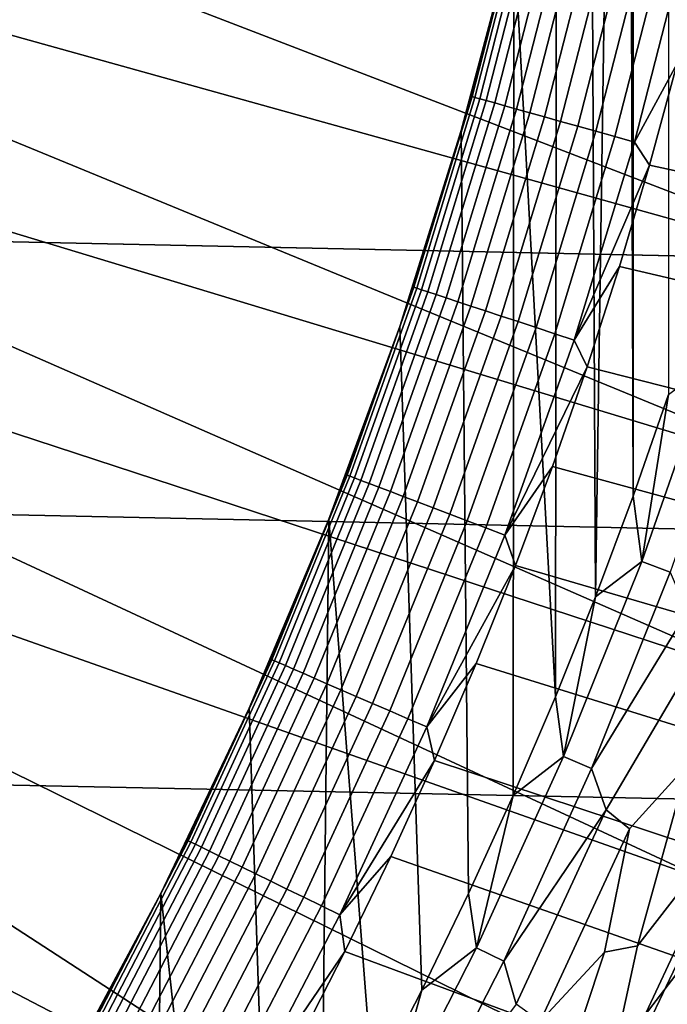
# Model space of a CAD drawing. Header units: metres. Extents: x -29 to 117, y -464 to 29.
# Tile 186 of 256: x 16.34 to 19.15, y -9.07 to -4.79. Entities that reach past the tile are written whole.
import ezdxf

# ---------------------------------------------------------------- set-up
doc = ezdxf.new("R2010")
doc.units = ezdxf.units.M
doc.layers.add('solid_24_501_056_XXX', color=7, linetype='CONTINUOUS')

msp = doc.modelspace()

# ---------------------------------------------------------------- linework, layer by layer
at = {"layer": 'solid_24_501_056_XXX'}
for points in [[(19.15242, -6.420645, 126.5), (18.99894, -6.861476, 126.5), (19, 0, 126.5), (19.15242, 6.420645, 126.5)], [(18.99894, -6.861476, 126.5), (18.979097, -0.890888, 126.5), (19, 0, 126.5)], [(18.99894, -6.861476, 126.5), (18.835306, -7.298701, 126.5), (18.916512, -1.779112, 126.5), (18.979097, -0.890888, 126.5)], [(18.835306, -7.298701, 126.5), (18.81233, -2.663877, 126.5), (18.916512, -1.779112, 126.5)], [(-28.798632, -2.418251, -99.5), (28.672085, -3.622384, -99.5), (28.495304, -4.819527, -99.5), (-28.672085, -3.622384, -99.5)], [(18.835306, -7.298701, 126.5), (18.661739, -7.731716, 126.5), (18.666765, -3.542825, 126.5), (18.81233, -2.663877, 126.5)], [(18.661739, -7.731716, 126.5), (18.480223, -4.413732, 126.5), (18.666765, -3.542825, 126.5)], [(-28.672085, -3.622384, -99.5), (28.495304, -4.819527, -99.5), (28.268473, -6.008511, -99.5), (-28.495304, -4.819527, -99.5)], [(20.5, -5.08529, 149.378677), (20.5, -4.148525, 149.584457), (16.481037, -3.642151, 153.621323), (16.388216, -4.039331, 153.621323)], [(20.261585, -5.96476, 149.378677), (20.5, -5.08529, 149.378677), (16.388216, -4.039331, 153.621323), (16.285826, -4.434153, 153.621323)], [(18.299597, -5.127306, 124.746147), (18.514, -4.289094, 124.746147), (18.371672, -4.845793, 124.839096)], [(18.312084, -5.130805, 124.653915), (18.526632, -4.292021, 124.653915), (18.514, -4.289094, 124.746147), (18.299597, -5.127306, 124.746147)], [(18.332779, -5.136604, 124.563286), (18.547571, -4.296872, 124.563286), (18.526632, -4.292021, 124.653915), (18.312084, -5.130805, 124.653915)], [(18.361506, -5.144653, 124.475044), (18.576633, -4.303605, 124.475044), (18.547571, -4.296872, 124.563286), (18.332779, -5.136604, 124.563286)], [(18.398012, -5.154881, 124.389969), (18.613569, -4.312161, 124.389969), (18.576633, -4.303605, 124.475044), (18.361506, -5.144653, 124.475044)], [(18.514, -4.289094, 124.746147), (18.480219, -4.413783, 124.839096), (18.371672, -4.845793, 124.839096)], [(18.441982, -5.167202, 124.308784), (18.658054, -4.322467, 124.308784), (18.613569, -4.312161, 124.389969), (18.398012, -5.154881, 124.389969)], [(18.493036, -5.181506, 124.232208), (18.709705, -4.334433, 124.232208), (18.658054, -4.322467, 124.308784), (18.441982, -5.167202, 124.308784)], [(18.55073, -5.19767, 124.160889), (18.768074, -4.347955, 124.160889), (18.709705, -4.334433, 124.232208), (18.493036, -5.181506, 124.232208)], [(18.614561, -5.215556, 124.095459), (18.832655, -4.362916, 124.095459), (18.768074, -4.347955, 124.160889), (18.55073, -5.19767, 124.160889)], [(18.683979, -5.235005, 124.036476), (18.902885, -4.379186, 124.036476), (18.832655, -4.362916, 124.095459), (18.614561, -5.215556, 124.095459)], [(18.758379, -5.255851, 123.984459), (18.978157, -4.396625, 123.984459), (18.902885, -4.379186, 124.036476), (18.683979, -5.235005, 124.036476)], [(18.837116, -5.277913, 123.939857), (19.057817, -4.415079, 123.939857), (18.978157, -4.396625, 123.984459), (18.758379, -5.255851, 123.984459)], [(20.261585, -5.96476, 149.378677), (16.285826, -4.434153, 153.621323), (16.173923, -4.826385, 153.621323)], [(18.371672, -4.845793, 124.839096), (18.480219, -4.413783, 124.839096), (18.480223, -4.413732, 126.5), (18.253027, -5.275132, 126.5)], [(18.478096, -8.160852, 126.5), (18.284573, -8.585698, 126.5), (18.253027, -5.275132, 126.5), (18.480223, -4.413732, 126.5)], [(18.661739, -7.731716, 126.5), (18.478096, -8.160852, 126.5), (18.480223, -4.413732, 126.5)], [(18.91951, -5.300998, 123.903053), (19.141176, -4.434391, 123.903053), (19.057817, -4.415079, 123.939857), (18.837116, -5.277913, 123.939857)], [(19.004841, -5.324907, 123.874374), (19.227507, -4.454391, 123.874374), (19.141176, -4.434391, 123.903053), (18.91951, -5.300998, 123.903053)], [(19.227507, -4.454391, 123.874374), (19.004841, -5.324907, 123.874374), (19.189749, -4.983748, 123.854294), (19.299746, -4.539167, 123.854294)], [(-28.495304, -4.819527, -99.5), (28.268473, -6.008511, -99.5), (27.991997, -7.187365, -99.5), (-28.268473, -6.008511, -99.5)], [(19.985458, -6.833128, 149.378677), (20.261585, -5.96476, 149.378677), (16.173923, -4.826385, 153.621323), (16.052578, -5.215799, 153.621323)], [(18.299597, -5.127306, 124.746147), (18.371672, -4.845793, 124.839096), (18.253027, -5.275132, 126.5), (18.253025, -5.27514, 124.839096)], [(19.004841, -5.324907, 123.874374), (19.069513, -5.425668, 123.854294), (19.189749, -4.983748, 123.854294)], [(20.488665, -5.24049, 123.621208), (19.189749, -4.983748, 123.854294), (19.069513, -5.425668, 123.854294), (20.364061, -5.705529, 123.621208)], [(18.047266, -5.954892, 124.746147), (18.299597, -5.127306, 124.746147), (18.124346, -5.701587, 124.839096)], [(18.05958, -5.958955, 124.653915), (18.312084, -5.130805, 124.653915), (18.299597, -5.127306, 124.746147), (18.047266, -5.954892, 124.746147)], [(18.299597, -5.127306, 124.746147), (18.253025, -5.27514, 124.839096), (18.124346, -5.701587, 124.839096)], [(18.07999, -5.96569, 124.563286), (18.332779, -5.136604, 124.563286), (18.312084, -5.130805, 124.653915), (18.05958, -5.958955, 124.653915)], [(18.10832, -5.975038, 124.475044), (18.361506, -5.144653, 124.475044), (18.332779, -5.136604, 124.563286), (18.07999, -5.96569, 124.563286)], [(18.144323, -5.986917, 124.389969), (18.398012, -5.154881, 124.389969), (18.361506, -5.144653, 124.475044), (18.10832, -5.975038, 124.475044)], [(18.187689, -6.001226, 124.308784), (18.441982, -5.167202, 124.308784), (18.398012, -5.154881, 124.389969), (18.144323, -5.986917, 124.389969)], [(18.238037, -6.017839, 124.232208), (18.493036, -5.181506, 124.232208), (18.441982, -5.167202, 124.308784), (18.187689, -6.001226, 124.308784)], [(18.294935, -6.036613, 124.160889), (18.55073, -5.19767, 124.160889), (18.493036, -5.181506, 124.232208), (18.238037, -6.017839, 124.232208)], [(18.357887, -6.057385, 124.095459), (18.614561, -5.215556, 124.095459), (18.55073, -5.19767, 124.160889), (18.294935, -6.036613, 124.160889)], [(19.985458, -6.833128, 149.378677), (16.052578, -5.215799, 153.621323), (15.921858, -5.602168, 153.621323)], [(18.426348, -6.079974, 124.036476), (18.683979, -5.235005, 124.036476), (18.614561, -5.215556, 124.095459), (18.357887, -6.057385, 124.095459)], [(18.499722, -6.104185, 123.984459), (18.758379, -5.255851, 123.984459), (18.683979, -5.235005, 124.036476), (18.426348, -6.079974, 124.036476)], [(18.124346, -5.701587, 124.839096), (18.253025, -5.27514, 124.839096), (18.253027, -5.275132, 126.5), (17.985661, -6.125006, 126.5)], [(18.284573, -8.585698, 126.5), (18.08143, -9.005654, 126.5), (17.985661, -6.125006, 126.5), (18.253027, -5.275132, 126.5)], [(18.577374, -6.129807, 123.939857), (18.837116, -5.277913, 123.939857), (18.758379, -5.255851, 123.984459), (18.499722, -6.104185, 123.984459)], [(18.65863, -6.156618, 123.903053), (18.91951, -5.300998, 123.903053), (18.837116, -5.277913, 123.939857), (18.577374, -6.129807, 123.939857)], [(18.742785, -6.184386, 123.874374), (19.004841, -5.324907, 123.874374), (18.91951, -5.300998, 123.903053), (18.65863, -6.156618, 123.903053)], [(18.742785, -6.184386, 123.874374), (19.069513, -5.425668, 123.854294), (19.004841, -5.324907, 123.874374)], [(18.742785, -6.184386, 123.874374), (18.939104, -5.86469, 123.854294), (19.069513, -5.425668, 123.854294)], [(20.364061, -5.705529, 123.621208), (19.069513, -5.425668, 123.854294), (18.939104, -5.86469, 123.854294), (20.228907, -6.167613, 123.621208)], [(19.672134, -7.688778, 149.378677), (19.985458, -6.833128, 149.378677), (15.921858, -5.602168, 153.621323), (15.781839, -5.985264, 153.621323)], [(18.047266, -5.954892, 124.746147), (18.124346, -5.701587, 124.839096), (17.985661, -6.125006, 126.5), (17.985704, -6.124901, 124.839096)], [(18.742785, -6.184386, 123.874374), (18.798588, -6.300581, 123.854294), (18.939104, -5.86469, 123.854294)], [(20.228907, -6.167613, 123.621208), (18.939104, -5.86469, 123.854294), (18.798588, -6.300581, 123.854294), (20.083265, -6.626502, 123.621208)], [(17.757528, -6.770135, 124.746147), (18.047266, -5.954892, 124.746147), (17.837179, -6.544848, 124.839096)], [(17.769644, -6.774755, 124.653915), (18.05958, -5.958955, 124.653915), (18.047266, -5.954892, 124.746147), (17.757528, -6.770135, 124.746147)], [(17.789728, -6.782411, 124.563286), (18.07999, -5.96569, 124.563286), (18.05958, -5.958955, 124.653915), (17.769644, -6.774755, 124.653915)], [(17.817602, -6.793038, 124.475044), (18.10832, -5.975038, 124.475044), (18.07999, -5.96569, 124.563286), (17.789728, -6.782411, 124.563286)], [(17.853027, -6.806545, 124.389969), (18.144323, -5.986917, 124.389969), (18.10832, -5.975038, 124.475044), (17.817602, -6.793038, 124.475044)], [(18.047266, -5.954892, 124.746147), (17.985704, -6.124901, 124.839096), (17.837179, -6.544848, 124.839096)], [(-28.268473, -6.008511, -99.5), (27.991997, -7.187365, -99.5), (27.666569, -8.352916, -99.5), (-27.991997, -7.187365, -99.5)], [(19.672134, -7.688778, 149.378677), (15.781839, -5.985264, 153.621323), (15.632605, -6.364865, 153.621323)], [(17.895697, -6.822812, 124.308784), (18.187689, -6.001226, 124.308784), (18.144323, -5.986917, 124.389969), (17.853027, -6.806545, 124.389969)], [(17.945238, -6.8417, 124.232208), (18.238037, -6.017839, 124.232208), (18.187689, -6.001226, 124.308784), (17.895697, -6.822812, 124.308784)], [(18.001221, -6.863044, 124.160889), (18.294935, -6.036613, 124.160889), (18.238037, -6.017839, 124.232208), (17.945238, -6.8417, 124.232208)], [(18.063162, -6.886659, 124.095459), (18.357887, -6.057385, 124.095459), (18.294935, -6.036613, 124.160889), (18.001221, -6.863044, 124.160889)], [(18.130524, -6.912341, 124.036476), (18.426348, -6.079974, 124.036476), (18.357887, -6.057385, 124.095459), (18.063162, -6.886659, 124.095459)], [(18.202721, -6.939866, 123.984459), (18.499722, -6.104185, 123.984459), (18.426348, -6.079974, 124.036476), (18.130524, -6.912341, 124.036476)], [(18.279125, -6.968996, 123.939857), (18.577374, -6.129807, 123.939857), (18.499722, -6.104185, 123.984459), (18.202721, -6.939866, 123.984459)], [(17.837179, -6.544848, 124.839096), (17.985704, -6.124901, 124.839096), (17.985661, -6.125006, 126.5), (17.678856, -6.961158, 126.5)], [(18.08143, -9.005654, 126.5), (17.868509, -9.421035, 126.5), (17.678856, -6.961158, 126.5), (17.985661, -6.125006, 126.5)], [(18.359077, -6.999478, 123.903053), (18.65863, -6.156618, 123.903053), (18.577374, -6.129807, 123.939857), (18.279125, -6.968996, 123.939857)], [(18.441881, -7.031047, 123.874374), (18.742785, -6.184386, 123.874374), (18.65863, -6.156618, 123.903053), (18.359077, -6.999478, 123.903053)], [(18.441881, -7.031047, 123.874374), (18.798588, -6.300581, 123.854294), (18.742785, -6.184386, 123.874374)], [(18.441881, -7.031047, 123.874374), (18.648043, -6.733108, 123.854294), (18.798588, -6.300581, 123.854294)], [(20.083265, -6.626502, 123.621208), (18.798588, -6.300581, 123.854294), (18.648043, -6.733108, 123.854294), (19.927217, -7.081957, 123.621208)], [(19.337429, -6.283112, 126.505867), (19.036066, -7.144355, 126.505867), (19.15242, -6.420645, 126.5)], [(19.036066, -7.144355, 126.505867), (19.337429, -6.283112, 126.505867), (19.462652, -6.323799, 126.52346), (19.159338, -7.19062, 126.52346)], [(19.322197, -8.530118, 149.378677), (19.672134, -7.688778, 149.378677), (15.632605, -6.364865, 153.621323), (15.47424, -6.740749, 153.621323)], [(19.036066, -7.144355, 126.505867), (18.99894, -6.861476, 126.5), (19.15242, -6.420645, 126.5)], [(17.757528, -6.770135, 124.746147), (17.837179, -6.544848, 124.839096), (17.678856, -6.961158, 126.5), (17.67885, -6.961198, 124.839096)], [(19.322197, -8.530118, 149.378677), (15.47424, -6.740749, 153.621323), (15.306841, -7.112697, 153.621323)], [(18.441881, -7.031047, 123.874374), (18.487547, -7.162041, 123.854294), (18.648043, -6.733108, 123.854294)], [(19.927217, -7.081957, 123.621208), (18.648043, -6.733108, 123.854294), (18.487547, -7.162041, 123.854294), (19.760839, -7.533742, 123.621208)], [(17.430986, -7.571345, 124.746147), (17.757528, -6.770135, 124.746147), (17.510803, -7.373721, 124.839096)], [(17.442879, -7.576512, 124.653915), (17.769644, -6.774755, 124.653915), (17.757528, -6.770135, 124.746147), (17.430986, -7.571345, 124.746147)], [(17.462593, -7.585074, 124.563286), (17.789728, -6.782411, 124.563286), (17.769644, -6.774755, 124.653915), (17.442879, -7.576512, 124.653915)], [(17.489956, -7.59696, 124.475044), (17.817602, -6.793038, 124.475044), (17.789728, -6.782411, 124.563286), (17.462593, -7.585074, 124.563286)], [(17.524729, -7.612064, 124.389969), (17.853027, -6.806545, 124.389969), (17.817602, -6.793038, 124.475044), (17.489956, -7.59696, 124.475044)], [(17.757528, -6.770135, 124.746147), (17.67885, -6.961198, 124.839096), (17.510803, -7.373721, 124.839096)], [(17.566612, -7.630257, 124.308784), (17.895697, -6.822812, 124.308784), (17.853027, -6.806545, 124.389969), (17.524729, -7.612064, 124.389969)], [(17.615244, -7.65138, 124.232208), (17.945238, -6.8417, 124.232208), (17.895697, -6.822812, 124.308784), (17.566612, -7.630257, 124.308784)], [(17.670197, -7.67525, 124.160889), (18.001221, -6.863044, 124.160889), (17.945238, -6.8417, 124.232208), (17.615244, -7.65138, 124.232208)], [(17.730999, -7.70166, 124.095459), (18.063162, -6.886659, 124.095459), (18.001221, -6.863044, 124.160889), (17.670197, -7.67525, 124.160889)], [(19.036066, -7.144355, 126.505867), (18.835306, -7.298701, 126.5), (18.99894, -6.861476, 126.5)], [(17.797121, -7.730381, 124.036476), (18.130524, -6.912341, 124.036476), (18.063162, -6.886659, 124.095459), (17.730999, -7.70166, 124.095459)], [(17.86799, -7.761164, 123.984459), (18.202721, -6.939866, 123.984459), (18.130524, -6.912341, 124.036476), (17.797121, -7.730381, 124.036476)], [(17.510803, -7.373721, 124.839096), (17.67885, -6.961198, 124.839096), (17.678856, -6.961158, 126.5), (17.333138, -7.782178, 126.5)], [(17.646025, -9.83146, 126.5), (17.414282, -10.236341, 126.5), (17.333138, -7.782178, 126.5), (17.678856, -6.961158, 126.5)], [(17.868509, -9.421035, 126.5), (17.646025, -9.83146, 126.5), (17.678856, -6.961158, 126.5)], [(17.942991, -7.793741, 123.939857), (18.279125, -6.968996, 123.939857), (18.202721, -6.939866, 123.984459), (17.86799, -7.761164, 123.984459)], [(18.021473, -7.82783, 123.903053), (18.359077, -6.999478, 123.903053), (18.279125, -6.968996, 123.939857), (17.942991, -7.793741, 123.939857)], [(18.102755, -7.863136, 123.874374), (18.441881, -7.031047, 123.874374), (18.359077, -6.999478, 123.903053), (18.021473, -7.82783, 123.903053)], [(18.102755, -7.863136, 123.874374), (18.487547, -7.162041, 123.854294), (18.441881, -7.031047, 123.874374)], [(19.322197, -8.530118, 149.378677), (15.306841, -7.112697, 153.621323), (15.130502, -7.480491, 153.621323), (18.936295, -9.355581, 149.378677)], [(18.102755, -7.863136, 123.874374), (18.317188, -7.58715, 123.854294), (18.487547, -7.162041, 123.854294)], [(19.760839, -7.533742, 123.621208), (18.487547, -7.162041, 123.854294), (18.317188, -7.58715, 123.854294), (19.584223, -7.981622, 123.621208)], [(19.036066, -7.144355, 126.505867), (18.696367, -7.991211, 126.505867), (18.835306, -7.298701, 126.5)], [(18.696367, -7.991211, 126.505867), (19.036066, -7.144355, 126.505867), (19.159338, -7.19062, 126.52346), (18.81744, -8.04296, 126.52346)], [(-27.991997, -7.187365, -99.5), (27.666569, -8.352916, -99.5), (27.292519, -9.504066, -99.5), (-27.666569, -8.352916, -99.5)], [(18.81744, -8.04296, 126.52346), (19.159338, -7.19062, 126.52346), (19.232668, -7.362794, 126.552628)], [(18.696367, -7.991211, 126.505867), (18.661739, -7.731716, 126.5), (18.835306, -7.298701, 126.5)], [(17.430986, -7.571345, 124.746147), (17.510803, -7.373721, 124.839096), (17.333138, -7.782178, 126.5), (17.333134, -7.78219, 124.839096)], [(18.81744, -8.04296, 126.52346), (19.232668, -7.362794, 126.552628), (19.333561, -7.452932, 126.593147), (18.88085, -8.223122, 126.552628)], [(18.88085, -8.223122, 126.552628), (19.333561, -7.452932, 126.593147), (19.235762, -8.025379, 126.644699), (18.983086, -8.305135, 126.593147)], [(18.51515, -10.163631, 149.378677), (18.936295, -9.355581, 149.378677), (15.130502, -7.480491, 153.621323), (14.945327, -7.843917, 153.621323)], [(17.068316, -8.356863, 124.746147), (17.430986, -7.571345, 124.746147), (17.145937, -8.186382, 124.839096)], [(17.079962, -8.362566, 124.653915), (17.442879, -7.576512, 124.653915), (17.430986, -7.571345, 124.746147), (17.068316, -8.356863, 124.746147)], [(17.099264, -8.372017, 124.563286), (17.462593, -7.585074, 124.563286), (17.442879, -7.576512, 124.653915), (17.079962, -8.362566, 124.653915)], [(17.126057, -8.385135, 124.475044), (17.489956, -7.59696, 124.475044), (17.462593, -7.585074, 124.563286), (17.099264, -8.372017, 124.563286)], [(17.160109, -8.401807, 124.389969), (17.524729, -7.612064, 124.389969), (17.489956, -7.59696, 124.475044), (17.126057, -8.385135, 124.475044)], [(17.430986, -7.571345, 124.746147), (17.333134, -7.78219, 124.839096), (17.145937, -8.186382, 124.839096)], [(18.102755, -7.863136, 123.874374), (18.137056, -8.008207, 123.854294), (18.317188, -7.58715, 123.854294)], [(19.584223, -7.981622, 123.621208), (18.317188, -7.58715, 123.854294), (18.137056, -8.008207, 123.854294), (19.397457, -8.425364, 123.621208)], [(17.20112, -8.421886, 124.308784), (17.566612, -7.630257, 124.308784), (17.524729, -7.612064, 124.389969), (17.160109, -8.401807, 124.389969)], [(17.248739, -8.445201, 124.232208), (17.615244, -7.65138, 124.232208), (17.566612, -7.630257, 124.308784), (17.20112, -8.421886, 124.308784)], [(17.302549, -8.471548, 124.160889), (17.670197, -7.67525, 124.160889), (17.615244, -7.65138, 124.232208), (17.248739, -8.445201, 124.232208)], [(17.362087, -8.500698, 124.095459), (17.730999, -7.70166, 124.095459), (17.670197, -7.67525, 124.160889), (17.302549, -8.471548, 124.160889)], [(17.426832, -8.532398, 124.036476), (17.797121, -7.730381, 124.036476), (17.730999, -7.70166, 124.095459), (17.362087, -8.500698, 124.095459)], [(17.496227, -8.566375, 123.984459), (17.86799, -7.761164, 123.984459), (17.797121, -7.730381, 124.036476), (17.426832, -8.532398, 124.036476)], [(18.696367, -7.991211, 126.505867), (18.478096, -8.160852, 126.5), (18.661739, -7.731716, 126.5)], [(17.569668, -8.602332, 123.939857), (17.942991, -7.793741, 123.939857), (17.86799, -7.761164, 123.984459), (17.496227, -8.566375, 123.984459)], [(17.145937, -8.186382, 124.839096), (17.333134, -7.78219, 124.839096), (17.333138, -7.782178, 126.5), (16.949251, -8.586187, 126.5)], [(17.414282, -10.236341, 126.5), (17.173109, -10.635972, 126.5), (16.949251, -8.586187, 126.5), (17.333138, -7.782178, 126.5)], [(17.646517, -8.639958, 123.903053), (18.021473, -7.82783, 123.903053), (17.942991, -7.793741, 123.939857), (17.569668, -8.602332, 123.939857)], [(18.51515, -10.163631, 149.378677), (14.945327, -7.843917, 153.621323), (14.751424, -8.202763, 153.621323)], [(17.726107, -8.678926, 123.874374), (18.102755, -7.863136, 123.874374), (18.021473, -7.82783, 123.903053), (17.646517, -8.639958, 123.903053)], [(17.726107, -8.678926, 123.874374), (18.137056, -8.008207, 123.854294), (18.102755, -7.863136, 123.874374)], [(19.235762, -8.025379, 126.644699), (19.393381, -7.951417, 126.706879), (19.308485, -8.437654, 126.779205), (19.017536, -8.812581, 126.706879)], [(17.726107, -8.678926, 123.874374), (17.947248, -8.424991, 123.854294), (18.137056, -8.008207, 123.854294)], [(19.397457, -8.425364, 123.621208), (18.137056, -8.008207, 123.854294), (17.947248, -8.424991, 123.854294), (19.200638, -8.864739, 123.621208)], [(18.696367, -7.991211, 126.505867), (18.319017, -8.821974, 126.505867), (18.478096, -8.160852, 126.5)], [(18.319017, -8.821974, 126.505867), (18.696367, -7.991211, 126.505867), (18.81744, -8.04296, 126.52346), (18.437647, -8.879103, 126.52346)], [(18.983086, -8.305135, 126.593147), (19.235762, -8.025379, 126.644699), (19.017536, -8.812581, 126.706879), (18.874929, -8.840714, 126.644699)], [(18.437647, -8.879103, 126.52346), (18.81744, -8.04296, 126.52346), (18.88085, -8.223122, 126.552628)], [(18.319017, -8.821974, 126.505867), (18.284573, -8.585698, 126.5), (18.478096, -8.160852, 126.5)], [(18.059544, -10.952766, 149.378677), (18.51515, -10.163631, 149.378677), (14.751424, -8.202763, 153.621323), (14.548907, -8.556817, 153.621323)], [(17.068316, -8.356863, 124.746147), (17.145937, -8.186382, 124.839096), (16.949251, -8.586187, 126.5), (16.949316, -8.586075, 124.839096)], [(18.437647, -8.879103, 126.52346), (18.88085, -8.223122, 126.552628), (18.490572, -9.066697, 126.552628)], [(18.88085, -8.223122, 126.552628), (18.983086, -8.305135, 126.593147), (18.595068, -9.140911, 126.593147), (18.490572, -9.066697, 126.552628)], [(18.595068, -9.140911, 126.593147), (18.983086, -8.305135, 126.593147), (18.874929, -8.840714, 126.644699)], [(-27.666569, -8.352916, -99.5), (27.292519, -9.504066, -99.5), (26.870518, -10.63886, -99.5), (-27.292519, -9.504066, -99.5)], [(16.670267, -9.12506, 124.746147), (17.068316, -8.356863, 124.746147), (16.74338, -8.981049, 124.839096)], [(16.681643, -9.131287, 124.653915), (17.079962, -8.362566, 124.653915), (17.068316, -8.356863, 124.746147), (16.670267, -9.12506, 124.746147)], [(16.700495, -9.141607, 124.563286), (17.099264, -8.372017, 124.563286), (17.079962, -8.362566, 124.653915), (16.681643, -9.131287, 124.653915)], [(16.726664, -9.155931, 124.475044), (17.126057, -8.385135, 124.475044), (17.099264, -8.372017, 124.563286), (16.700495, -9.141607, 124.563286)], [(17.068316, -8.356863, 124.746147), (16.949316, -8.586075, 124.839096), (16.74338, -8.981049, 124.839096)], [(16.75992, -9.174135, 124.389969), (17.160109, -8.401807, 124.389969), (17.126057, -8.385135, 124.475044), (16.726664, -9.155931, 124.475044)], [(16.799976, -9.196061, 124.308784), (17.20112, -8.421886, 124.308784), (17.160109, -8.401807, 124.389969), (16.75992, -9.174135, 124.389969)], [(16.846483, -9.221519, 124.232208), (17.248739, -8.445201, 124.232208), (17.20112, -8.421886, 124.308784), (16.799976, -9.196061, 124.308784)], [(16.89904, -9.250287, 124.160889), (17.302549, -8.471548, 124.160889), (17.248739, -8.445201, 124.232208), (16.846483, -9.221519, 124.232208)], [(17.726107, -8.678926, 123.874374), (17.747866, -8.837279, 123.854294), (17.947248, -8.424991, 123.854294)], [(19.200638, -8.864739, 123.621208), (17.947248, -8.424991, 123.854294), (17.747866, -8.837279, 123.854294), (18.993868, -9.299519, 123.621208)], [(19.017536, -8.812581, 126.706879), (19.308485, -8.437654, 126.779205), (19.217569, -8.894676, 126.861099), (18.912664, -9.291003, 126.779205)], [(16.957188, -9.282117, 124.095459), (17.362087, -8.500698, 124.095459), (17.302549, -8.471548, 124.160889), (16.89904, -9.250287, 124.160889)], [(17.020424, -9.316731, 124.036476), (17.426832, -8.532398, 124.036476), (17.362087, -8.500698, 124.095459), (16.957188, -9.282117, 124.095459)], [(17.088202, -9.353831, 123.984459), (17.496227, -8.566375, 123.984459), (17.426832, -8.532398, 124.036476), (17.020424, -9.316731, 124.036476)], [(19.251337, -9.034833, 149.223404), (19.322197, -8.530118, 149.378677), (18.936295, -9.355581, 149.378677)], [(18.059544, -10.952766, 149.378677), (14.548907, -8.556817, 153.621323), (14.337894, -8.905875, 153.621323)], [(16.74338, -8.981049, 124.839096), (16.949316, -8.586075, 124.839096), (16.949251, -8.586187, 126.5), (16.52824, -9.371066, 126.5)], [(16.922729, -11.030005, 126.5), (16.6635, -11.417868, 126.5), (16.52824, -9.371066, 126.5), (16.949251, -8.586187, 126.5)], [(17.173109, -10.635972, 126.5), (16.922729, -11.030005, 126.5), (16.949251, -8.586187, 126.5)], [(17.159927, -9.393094, 123.939857), (17.569668, -8.602332, 123.939857), (17.496227, -8.566375, 123.984459), (17.088202, -9.353831, 123.984459)], [(18.319017, -8.821974, 126.505867), (18.08143, -9.005654, 126.5), (18.284573, -8.585698, 126.5)], [(17.234985, -9.434178, 123.903053), (17.646517, -8.639958, 123.903053), (17.569668, -8.602332, 123.939857), (17.159927, -9.393094, 123.939857)], [(17.312719, -9.476729, 123.874374), (17.726107, -8.678926, 123.874374), (17.646517, -8.639958, 123.903053), (17.234985, -9.434178, 123.903053)], [(17.312719, -9.476729, 123.874374), (17.747866, -8.837279, 123.854294), (17.726107, -8.678926, 123.874374)], [(17.312719, -9.476729, 123.874374), (17.539009, -9.244856, 123.854294), (17.747866, -8.837279, 123.854294)], [(18.993868, -9.299519, 123.621208), (17.747866, -8.837279, 123.854294), (17.539009, -9.244856, 123.854294), (18.777256, -9.729477, 123.621208)], [(18.319017, -8.821974, 126.505867), (17.904776, -9.634971, 126.505867), (18.08143, -9.005654, 126.5)], [(17.904776, -9.634971, 126.505867), (18.319017, -8.821974, 126.505867), (18.437647, -8.879103, 126.52346), (18.020721, -9.697364, 126.52346)], [(18.595068, -9.140911, 126.593147), (18.874929, -8.840714, 126.644699), (18.603474, -9.656034, 126.706879), (18.479559, -9.639872, 126.644699)], [(18.874929, -8.840714, 126.644699), (19.017536, -8.812581, 126.706879), (18.912664, -9.291003, 126.779205), (18.603474, -9.656034, 126.706879)], [(18.020721, -9.697364, 126.52346), (18.437647, -8.879103, 126.52346), (18.490572, -9.066697, 126.552628)], [(19.298712, -9.143944, 123.577095), (19.200638, -8.864739, 123.621208), (18.993868, -9.299519, 123.621208)], [(17.570322, -11.721516, 149.378677), (18.059544, -10.952766, 149.378677), (14.337894, -8.905875, 153.621323), (14.118508, -9.249733, 153.621323)], [(18.912664, -9.291003, 126.779205), (19.217569, -8.894676, 126.861099), (19.254219, -9.045442, 126.951927), (18.797415, -9.751278, 126.861099)], [(16.670267, -9.12506, 124.746147), (16.74338, -8.981049, 124.839096), (16.52824, -9.371066, 126.5), (16.528242, -9.371085, 124.839096)], [(17.904776, -9.634971, 126.505867), (17.868509, -9.421035, 126.5), (18.08143, -9.005654, 126.5)], [(19.155348, -9.454707, 127.05098), (19.461596, -8.997995, 127.157471), (19.486986, -9.108653, 127.270569), (19.034529, -9.869363, 127.157471)], [(18.797415, -9.751278, 126.861099), (19.254219, -9.045442, 126.951927), (19.155348, -9.454707, 127.05098), (18.855423, -9.849769, 126.951927)], [(19.17428, -9.50434, 149.056564), (19.251337, -9.034833, 149.223404), (18.936295, -9.355581, 149.378677), (18.851055, -9.842759, 149.223404)]]:
    msp.add_3dface(points, dxfattribs=at)

doc.saveas('drawing.dxf')
